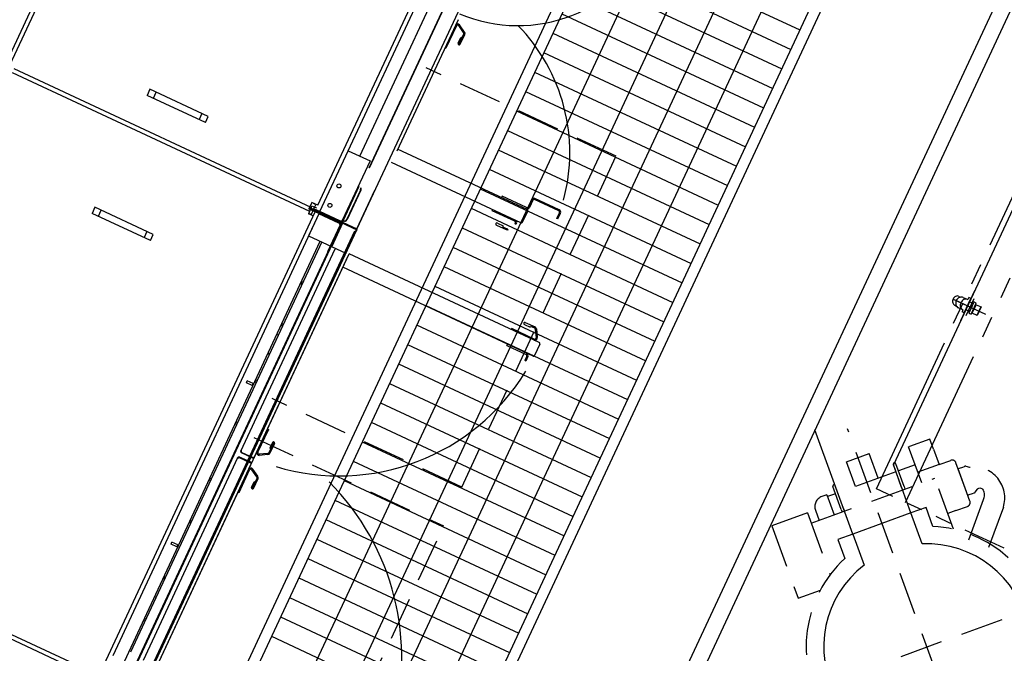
# Model space of a CAD drawing. Header units: inches. Extents: x -119 to 3951, y 0 to 4293.
# Tile 30 of 68: x 220 to 312, y 3262 to 3321. Entities that reach past the tile are written whole.
import ezdxf

# ---------------------------------------------------------------- set-up
doc = ezdxf.new("R2010")
doc.units = ezdxf.units.IN
doc.header["$LTSCALE"] = 48
doc.header["$MEASUREMENT"] = 0
for name, pattern in [('A1-DASH', [0.2383, 0.0833, -0.031, 0.031, -0.031, 0.031, -0.031]), ('A2-DASH', [0.5225, 0.3125, -0.042, 0.042, -0.042, 0.042, -0.042]), ('CENTER', [2, 1.25, -0.25, 0.25, -0.25]), ('L-DASH', [0.1249, 0.0833, -0.0416]), ('S-DASH', [0.082, 0.041, -0.041])]:
    doc.linetypes.add(name, pattern=pattern)
for name, color, linetype in [('200', 2, 'CONTINUOUS'), ('205', 1, 'CENTER'), ('FS-DSH01', 1, 'S-DASH'), ('FS-DSH03', 1, 'L-DASH'), ('FS-DSHA1', 4, 'A1-DASH'), ('FS-DSHA2', 4, 'A2-DASH'), ('FS-EQCTR', 4, 'CONTINUOUS'), ('FS-EQPMT', 2, 'CONTINUOUS'), ('FS-ITMNO', 3, 'CONTINUOUS')]:
    doc.layers.add(name, color=color, linetype=linetype)

# ---------------------------------------------------------------- blocks, each defined once
blk = doc.blocks.new('QHOBART FT')
at = {"layer": 'FS-EQPMT'}
for p, q in [((233.2538, 16.56348), (269.70439, 16.56348)), ((185.00911, 15.67349), (185.00911, -14.88214)), ((185.39131, -15.32498), (185.39131, 16.13535)), ((232.89232, 15.68298), (232.89232, -14.87265)), ((232.89232, 15.68298), (232.89232, -14.87268)), ((233.27452, -14.87363), (233.27452, 15.68198)), ((233.27452, -14.87366), (233.27452, 15.68195)), ((233.41533, 16.18121), (269.18138, 16.18121)), ((224.76363, 3.40085), (224.13954, 3.40085)), ((224.13954, -2.59045), (224.13954, 3.40085)), ((224.13954, 2.75577), (224.76363, 2.75577)), ((224.76363, -2.59045), (224.76363, 3.40085)), ((236.89427, 3.39978), (236.27019, 3.39978)), ((236.27019, -2.59149), (236.27019, 3.39978)), ((236.27019, 2.75476), (236.89427, 2.75476)), ((236.89427, -2.59149), (236.89427, 3.39978)), ((224.76363, -1.9454), (224.13954, -1.9454)), ((224.13954, -2.59045), (224.76363, -2.59045)), ((236.89427, -1.94641), (236.27019, -1.94641)), ((236.27019, -2.59149), (236.89427, -2.59149)), ((185.94774, -15.38141), (233.04286, -15.38141)), ((233.27452, -14.87265), (232.62724, -14.87265)), ((232.62724, -15.37192), (232.62724, -14.87265)), ((232.62724, -14.89334), (232.66444, -14.89334)), ((232.62724, -14.95227), (232.66444, -14.95227)), ((232.66444, -15.14301), (232.66444, -14.89334)), ((233.10481, -15.14301), (232.66444, -15.14301)), ((233.04286, -15.38141), (233.04286, -14.75732)), ((233.05235, -15.7681), (233.05235, -15.14749)), ((233.71962, -14.72461), (233.06407, -14.72461)), ((233.06407, -15.34869), (233.06407, -14.72461)), ((233.07359, -15.73541), (233.07359, -15.11481)), ((233.10481, -15.76358), (233.10481, -15.14301)), ((233.11128, -15.73715), (233.11128, -14.75732)), ((233.13249, -15.70447), (233.13249, -14.72461)), ((233.15868, -14.75732), (233.15868, -15.7666)), ((233.16371, -17.81161), (233.16371, -14.87265)), ((233.17992, -14.72461), (233.17992, -15.73389)), ((233.1949, -15.73462), (233.1949, -14.87265)), ((233.23882, -15.14349), (233.67918, -15.14349)), ((233.23882, -15.76337), (233.23882, -15.14349)), ((233.2538, -15.14423), (233.41533, -15.14423)), ((233.2538, -15.7641), (233.2538, -15.14423)), ((233.27452, -14.87363), (233.41533, -14.87363)), ((233.41533, -15.37289), (233.41533, -14.87363)), ((233.71962, -14.89386), (233.67918, -14.89386)), ((233.67918, -15.14349), (233.67918, -14.89386)), ((233.71962, -14.95282), (233.67918, -14.95282)), ((233.71962, -15.34869), (233.71962, -14.72461)), ((233.71962, -15.34869), (269.48567, -15.34869)), ((233.11128, -15.7681), (187.58363, -15.7681)), ((199.31425, -16.88898), (199.31425, -16.29608)), ((199.31425, -16.29608), (199.51497, -16.29608)), ((199.51497, -16.88898), (199.51497, -16.29608)), ((215.90816, -16.88898), (215.90816, -16.29608)), ((215.90816, -16.29608), (216.10887, -16.29608)), ((216.10887, -16.88898), (216.10887, -16.29608)), ((230.77092, -15.7681), (230.77092, -19.60303)), ((233.08983, -15.76361), (230.82338, -15.76361)), ((233.0374, -17.81613), (233.0374, -15.7681)), ((233.11128, -15.73715), (233.05235, -15.73715)), ((233.05861, -17.78345), (233.05861, -15.73541)), ((233.13249, -15.70447), (233.07359, -15.70447)), ((233.11128, -17.81613), (233.11128, -15.73715)), ((233.13124, -16.44662), (233.11128, -16.44662)), ((233.13124, -16.44662), (233.13124, -16.83704)), ((233.13249, -17.78345), (233.13249, -15.70447)), ((233.15248, -16.41394), (233.13249, -16.41394)), ((233.13872, -16.47507), (233.15868, -16.47507)), ((233.13872, -16.86551), (233.13872, -16.47507)), ((233.15248, -16.41394), (233.15248, -16.80432)), ((233.15868, -17.84457), (233.15868, -15.7666)), ((233.15868, -15.7666), (233.21761, -15.7666)), ((233.23259, -15.79605), (233.15868, -15.79605)), ((233.15993, -16.44238), (233.17992, -16.44238)), ((233.15993, -16.83282), (233.15993, -16.44238)), ((233.17992, -17.81189), (233.17992, -15.73389)), ((233.17992, -15.73389), (233.23882, -15.73389)), ((233.2538, -15.76337), (233.17992, -15.76337)), ((233.2538, -15.76385), (239.51445, -15.76385)), ((233.2538, -17.81189), (233.2538, -15.76385)), ((239.51445, -15.76385), (239.51445, -18.01062)), ((239.51445, -15.7641), (268.72203, -15.7641)), ((187.58363, -16.96436), (230.77092, -16.96436)), ((230.77092, -17.1254), (188.61336, -17.1254)), ((191.69441, -16.98434), (191.69441, -16.96436)), ((192.02196, -16.98434), (191.69441, -16.98434)), ((192.02196, -16.98434), (192.02196, -16.96436)), ((194.23112, -16.96436), (194.23112, -17.1254)), ((196.00117, -16.98434), (196.00117, -16.96436)), ((196.32869, -16.98434), (196.00117, -16.98434)), ((196.32869, -16.98434), (196.32869, -16.96436)), ((199.31425, -16.88898), (199.51497, -16.88898)), ((201.80473, -16.98434), (201.80473, -16.96436)), ((202.13228, -16.98434), (201.80473, -16.98434)), ((202.13228, -16.98434), (202.13228, -16.96436)), ((206.1115, -16.98434), (206.1115, -16.96436)), ((206.43901, -16.98434), (206.1115, -16.98434)), ((206.43901, -16.98434), (206.43901, -16.96436)), ((211.91505, -16.98434), (211.91505, -16.96436)), ((212.24257, -16.98434), (211.91505, -16.98434)), ((212.24257, -16.98434), (212.24257, -16.96436)), ((215.90816, -16.88898), (216.10887, -16.88898)), ((216.22182, -16.98434), (216.22182, -16.96436)), ((216.54933, -16.98434), (216.22182, -16.98434)), ((216.54933, -16.98434), (216.54933, -16.96436)), ((221.192, -16.96436), (221.192, -17.1254)), ((222.02538, -16.98434), (222.02538, -16.96436)), ((222.35289, -16.98434), (222.02538, -16.98434)), ((222.35289, -16.98434), (222.35289, -16.96436)), ((226.33214, -16.98434), (226.33214, -16.96436)), ((226.65965, -16.98434), (226.33214, -16.98434)), ((226.65965, -16.98434), (226.65965, -16.96436)), ((233.13124, -16.83704), (233.11128, -16.83704)), ((233.15248, -16.80432), (233.13249, -16.80432)), ((233.13872, -16.86551), (233.15868, -16.86551)), ((233.15993, -16.83282), (233.17992, -16.83282)), ((239.51445, -16.96014), (268.72203, -16.96014)), ((231.32677, -18.01483), (185.442, -18.01483)), ((185.49992, -18.10272), (233.02394, -18.10272)), ((233.13399, -18.04205), (230.04466, -18.04205)), ((230.1993, -18.01038), (232.96501, -18.01038)), ((230.77092, -18.01483), (232.91258, -18.01483)), ((230.77092, -18.07626), (233.11272, -18.07626)), ((233.17366, -18.13516), (230.77092, -18.13516)), ((232.91256, -18.01486), (232.93106, -18.01276)), ((232.93105, -18.01275), (232.94832, -18.00666)), ((232.93374, -17.98215), (232.95226, -17.98005)), ((232.94834, -18.00664), (232.96435, -17.99689)), ((232.95237, -17.97998), (232.96964, -17.97389)), ((232.96435, -17.99691), (232.97934, -17.98384)), ((232.96953, -17.97395), (232.98559, -17.96418)), ((232.97932, -17.98386), (232.99303, -17.96796)), ((232.9856, -17.96417), (233.00055, -17.95114)), ((232.99303, -17.96792), (233.00493, -17.94975)), ((233.00054, -17.95114), (233.01426, -17.93525)), ((233.00494, -17.94978), (233.01488, -17.92991)), ((233.01425, -17.9352), (233.02615, -17.91702)), ((233.01486, -17.92994), (233.02299, -17.90881)), ((233.023, -17.90883), (233.02932, -17.88654)), ((233.02416, -17.98237), (233.03653, -17.99505)), ((233.02619, -17.917), (233.03613, -17.89713)), ((233.02744, -17.98562), (233.03502, -17.99313)), ((233.0293, -17.88655), (233.03381, -17.86336)), ((233.03381, -17.86338), (233.0365, -17.83979)), ((233.03505, -17.99307), (233.04535, -18.00348)), ((233.03606, -17.89723), (233.04419, -17.87609)), ((233.0365, -17.83977), (233.03739, -17.81613)), ((233.03653, -17.99507), (233.05882, -18.01732)), ((233.0442, -17.87611), (233.05052, -17.85382)), ((233.04532, -18.00351), (233.0588, -18.01731)), ((233.04537, -17.94967), (233.05774, -17.96234)), ((233.04869, -17.95289), (233.05627, -17.96039)), ((233.05052, -17.85383), (233.05502, -17.83065)), ((233.05502, -17.83066), (233.05771, -17.80707)), ((233.05631, -17.96032), (233.06661, -17.97073)), ((233.05773, -17.80703), (233.05862, -17.78336)), ((233.05776, -17.96235), (233.08005, -17.98461)), ((233.05883, -18.01731), (233.07143, -18.0301)), ((233.06657, -17.97077), (233.08005, -17.98457)), ((233.07142, -18.03011), (233.086, -18.04513)), ((233.0801, -17.98455), (233.0927, -17.99734)), ((233.08601, -18.04514), (233.09578, -18.05521)), ((233.09265, -17.99739), (233.10723, -18.01241)), ((233.09495, -18.05433), (233.11155, -18.07197)), ((233.09917, -18.05874), (233.1125, -18.07317)), ((233.10724, -18.01242), (233.11701, -18.02249)), ((233.11152, -18.07198), (233.11392, -18.07477)), ((233.11272, -18.13516), (233.11272, -18.07626)), ((233.1139, -18.07477), (233.11472, -18.0762)), ((233.11476, -18.07626), (233.11476, -17.84457)), ((233.11476, -18.07626), (233.17366, -18.07626)), ((233.11615, -18.02164), (233.13275, -18.03928)), ((233.12038, -18.02604), (233.13372, -18.04046)), ((233.13273, -18.03927), (233.13513, -18.04206)), ((233.13396, -18.10248), (233.13396, -18.04358)), ((233.13516, -18.04203), (233.13598, -18.04346)), ((233.13597, -18.04358), (233.13597, -17.81189)), ((233.13597, -18.04358), (233.19487, -18.04358)), ((233.17366, -17.91962), (233.17366, -19.60303)), ((233.17366, -18.07626), (233.17366, -18.07526)), ((233.17366, -18.09085), (233.23259, -18.09085)), ((233.19487, -17.8869), (233.19487, -18.04254)), ((233.42955, -18.04254), (233.19487, -18.04254)), ((233.19487, -18.04358), (233.19487, -18.04254)), ((233.19487, -18.04797), (233.19487, -19.57031)), ((233.19487, -18.05817), (233.2538, -18.05817)), ((233.25467, -17.83554), (233.25379, -17.81187)), ((233.2538, -17.96619), (233.2538, -18.10144)), ((233.25738, -17.85912), (233.25469, -17.83553)), ((233.25496, -18.0407), (233.25484, -18.04084)), ((233.25528, -18.04031), (233.2549, -18.04079)), ((233.25569, -18.03978), (233.25503, -18.04059)), ((233.25599, -18.03942), (233.25521, -18.04036)), ((233.25644, -18.03887), (233.25561, -18.03985)), ((233.25698, -18.03824), (233.25599, -18.0394)), ((233.25755, -18.03761), (233.25655, -18.03877)), ((233.25815, -18.03693), (233.25698, -18.03826)), ((233.42955, -18.10144), (233.25728, -18.10144)), ((233.25728, -18.10144), (233.25728, -19.55737)), ((233.26186, -17.88229), (233.25736, -17.85914)), ((233.25869, -18.03632), (233.25752, -18.03764)), ((233.26001, -18.03486), (233.25814, -18.03696)), ((233.26146, -18.03325), (233.25949, -18.03542)), ((233.26455, -18.02989), (233.261, -18.03376)), ((233.26821, -17.90456), (233.26189, -17.88228)), ((233.26655, -18.02774), (233.26311, -18.03145)), ((233.26901, -18.02514), (233.26497, -18.02946)), ((233.27628, -17.92569), (233.26816, -17.90459)), ((233.27382, -18.02007), (233.26879, -18.0254)), ((233.28225, -18.01123), (233.27369, -18.02018)), ((233.28623, -17.94552), (233.27631, -17.92569)), ((233.2992, -17.99379), (233.27971, -18.01391)), ((233.29816, -17.96371), (233.28625, -17.94552)), ((233.31186, -17.97958), (233.29815, -17.96369)), ((233.32687, -17.9926), (233.3119, -17.97955)), ((233.34288, -18.00239), (233.32685, -17.99262)), ((233.3601, -18.00848), (233.34283, -18.00239)), ((233.37857, -18.01062), (233.36007, -18.00853)), ((239.51445, -18.01062), (233.37862, -18.01062)), ((233.42955, -18.01062), (233.42955, -18.15747)), ((236.92445, -18.06952), (233.42955, -18.06952)), ((233.42955, -18.15747), (233.42955, -18.1991)), ((233.42957, -18.15739), (233.43012, -18.169)), ((233.42959, -18.19906), (233.43015, -18.21068)), ((233.43005, -18.21072), (233.43165, -18.22221)), ((233.43007, -18.16906), (233.43167, -18.18055)), ((233.43169, -18.18055), (233.43433, -18.19187)), ((233.4317, -18.2222), (233.43434, -18.23352)), ((233.43425, -18.19192), (233.43796, -18.20315)), ((233.43425, -18.23357), (233.43796, -18.2448)), ((233.43802, -18.2448), (233.44277, -18.25588)), ((233.43807, -18.20312), (233.44282, -18.2142)), ((233.44279, -18.21419), (233.44854, -18.22499)), ((233.44282, -18.25584), (233.44855, -18.26663)), ((233.44854, -18.26666), (233.45527, -18.27716)), ((233.44856, -18.22498), (233.4553, -18.23549)), ((233.45525, -18.27715), (233.46297, -18.28737)), ((233.45527, -18.23548), (233.46299, -18.2457)), ((233.46304, -18.28732), (233.47165, -18.29712)), ((233.46306, -18.24564), (233.47167, -18.25544)), ((233.47163, -18.25548), (233.48113, -18.26486)), ((233.47163, -18.29714), (233.48113, -18.30651)), ((233.48106, -18.26496), (233.49145, -18.27391)), ((233.48106, -18.30661), (233.49146, -18.31556)), ((233.4915, -18.31552), (233.50264, -18.32393)), ((233.49152, -18.27383), (233.50266, -18.28225)), ((233.5026, -18.2823), (233.51451, -18.29019)), ((233.50261, -18.32396), (233.51452, -18.33184)), ((233.5146, -18.29009), (233.52727, -18.29745)), ((233.51462, -18.33174), (233.52728, -18.33908)), ((233.52721, -18.2975), (233.54047, -18.30422)), ((233.52724, -18.33912), (233.54049, -18.34584)), ((233.54051, -18.30419), (233.55437, -18.31028)), ((233.55438, -18.3102), (233.56883, -18.31565)), ((233.5688, -18.31574), (233.58365, -18.3205)), ((233.58362, -18.32051), (233.59887, -18.32456)), ((233.59891, -18.32458), (233.6146, -18.32795)), ((233.6146, -18.32791), (233.6305, -18.33054)), ((233.63052, -18.33057), (233.64653, -18.33243)), ((233.64645, -18.33244), (233.66271, -18.33358)), ((233.66276, -18.33351), (233.67921, -18.3339)), ((236.67482, -18.33398), (233.67918, -18.33398)), ((236.67487, -18.33393), (236.69131, -18.33354)), ((236.69123, -18.3336), (236.70746, -18.33247)), ((236.70755, -18.33242), (236.72355, -18.33055)), ((236.72356, -18.33056), (236.73946, -18.32793)), ((236.73945, -18.32792), (236.75508, -18.32457)), ((236.75509, -18.32458), (236.77037, -18.32052)), ((236.77038, -18.32051), (236.78521, -18.31575)), ((236.78518, -18.31576), (236.79963, -18.31031)), ((236.79964, -18.3103), (236.8135, -18.30421)), ((236.81352, -18.34583), (236.82681, -18.3391)), ((236.81354, -18.30417), (236.82677, -18.29746)), ((236.82683, -18.29745), (236.8395, -18.29009)), ((236.82686, -18.33908), (236.83953, -18.33173)), ((236.83936, -18.33185), (236.85127, -18.32396)), ((236.83937, -18.29017), (236.85128, -18.28229)), ((236.85133, -18.28226), (236.86248, -18.27384)), ((236.85135, -18.3239), (236.8625, -18.31547)), ((236.86247, -18.27383), (236.87288, -18.26486)), ((236.8625, -18.31547), (236.87286, -18.30654)), ((269.37761, -18.17834), (238.85942, -18.17834)), ((269.37761, -18.21332), (238.85942, -18.21332)), ((188.44466, -18.52985), (209.25743, -18.52985)), ((209.20113, -18.52994), (209.21059, -18.52983)), ((209.25743, -18.52985), (209.21059, -18.52985)), ((209.25743, -18.52982), (209.26444, -18.53149)), ((209.26443, -18.53151), (209.27142, -18.53648)), ((209.27144, -18.53646), (209.27843, -18.54455)), ((209.27342, -18.4949), (209.27342, -18.52985)), ((209.2737, -18.4949), (209.2737, -18.52985)), ((209.27843, -18.54455), (209.28542, -18.55553)), ((209.28542, -18.55553), (209.29241, -18.56908)), ((209.29241, -18.56909), (209.2994, -18.58475)), ((209.29937, -18.58475), (209.30636, -18.60212)), ((209.30637, -18.60211), (209.31336, -18.62061)), ((209.31334, -18.62061), (209.32034, -18.63968)), ((209.31932, -18.63968), (209.31932, -19.793)), ((209.32036, -18.63968), (209.32036, -19.793)), ((209.36729, -18.63968), (209.32036, -18.63968)), ((209.36626, -19.793), (209.36626, -18.63968)), ((209.36729, -19.793), (209.36729, -18.63968)), ((209.80214, -19.793), (209.80214, -18.63968)), ((209.80315, -19.793), (209.80315, -18.63968)), ((209.80315, -18.63968), (209.85008, -18.63968)), ((209.84904, -18.63968), (209.84904, -19.793)), ((209.85707, -18.6206), (209.85007, -18.63968)), ((209.85008, -18.63968), (209.85008, -19.793)), ((209.86406, -18.60213), (209.85707, -18.62063)), ((209.87104, -18.58479), (209.86406, -18.60211)), ((209.87805, -18.56906), (209.87104, -18.58478)), ((209.88502, -18.55552), (209.87803, -18.56908)), ((209.89201, -18.54456), (209.88503, -18.55553)), ((209.899, -18.53645), (209.89201, -18.54453)), ((209.89702, -18.4949), (209.89702, -18.52985)), ((209.90599, -18.53151), (209.89902, -18.53646)), ((209.91297, -18.52983), (209.906, -18.5315)), ((209.91298, -18.52985), (209.95985, -18.52985)), ((209.91298, -18.53082), (230.70671, -18.53082)), ((209.95986, -18.52984), (209.96932, -18.52995)), ((209.96929, -18.52997), (209.99977, -18.53081)), ((233.54051, -18.34585), (233.55436, -18.35194)), ((233.55438, -18.35189), (233.56883, -18.35735)), ((233.5688, -18.3574), (233.58365, -18.36216)), ((233.5836, -18.36216), (233.59888, -18.36622)), ((233.59893, -18.36622), (233.6146, -18.36958)), ((233.61462, -18.36958), (233.63048, -18.3722)), ((233.63052, -18.37223), (233.64655, -18.3741)), ((233.64646, -18.37411), (233.66271, -18.37524)), ((233.66278, -18.37518), (233.67922, -18.37557)), ((236.67482, -18.37561), (233.67918, -18.37561)), ((236.67488, -18.3756), (236.6913, -18.37521)), ((236.69123, -18.37527), (236.70745, -18.37414)), ((236.70752, -18.37408), (236.72356, -18.37221)), ((236.72357, -18.37219), (236.73944, -18.36957)), ((236.73946, -18.36959), (236.75509, -18.36623)), ((236.75511, -18.36622), (236.77033, -18.36218)), ((236.77035, -18.36218), (236.78523, -18.35741)), ((236.7852, -18.35742), (236.79965, -18.35196)), ((236.79967, -18.35195), (236.81353, -18.34586)), ((137.31288, -19.60303), (233.17366, -19.60303)), ((137.33409, -19.56885), (233.1949, -19.56885)), ((140.40773, -19.90283), (230.83162, -19.90283)), ((185.49992, -19.47571), (233.02394, -19.47571)), ((188.44466, -19.90283), (209.25743, -19.90283)), ((206.37074, -19.90283), (206.37074, -20.00668)), ((206.37074, -20.00668), (208.67986, -20.00668)), ((208.7125, -20.01104), (208.73965, -19.9108)), ((209.25743, -19.90284), (209.26664, -19.90171)), ((209.26664, -19.90171), (209.2752, -19.89846)), ((209.27521, -19.89846), (209.28322, -19.89321)), ((209.28317, -19.89324), (209.29065, -19.88622)), ((209.29069, -19.88617), (209.29752, -19.87764)), ((209.29751, -19.87766), (209.30351, -19.86781)), ((209.30353, -19.86778), (209.30859, -19.85693)), ((209.30857, -19.85699), (209.31276, -19.8454)), ((209.31275, -19.84534), (209.31602, -19.83295)), ((209.31603, -19.83297), (209.31839, -19.81997)), ((209.3184, -19.81994), (209.31982, -19.80656)), ((209.31982, -19.80656), (209.32035, -19.79302)), ((209.80315, -19.5878), (209.36729, -19.5878)), ((209.85064, -19.80654), (209.85008, -19.79301)), ((209.85207, -19.81994), (209.85064, -19.80655)), ((209.8544, -19.83298), (209.85203, -19.81995)), ((209.85769, -19.84535), (209.85443, -19.83296)), ((209.86186, -19.85696), (209.85768, -19.84536)), ((209.86693, -19.8678), (209.86187, -19.85695)), ((209.87291, -19.87766), (209.86692, -19.86782)), ((209.87979, -19.88621), (209.87292, -19.87765)), ((209.88723, -19.89322), (209.87976, -19.8862)), ((209.89523, -19.89844), (209.88725, -19.89322)), ((209.90381, -19.90171), (209.89523, -19.89844)), ((209.91297, -19.90286), (209.90379, -19.90173)), ((209.91298, -19.90283), (230.70671, -19.90283)), ((210.45813, -20.01103), (210.43097, -19.9108)), ((210.49074, -20.00668), (212.79988, -20.00668)), ((212.79988, -19.90283), (212.79988, -20.00668)), ((232.20427, -19.56885), (214.06227, -19.56885)), ((229.4586, -39.45145), (229.4586, -19.90283)), ((230.83162, -39.45145), (230.83162, -19.90283)), ((233.25728, -19.55737), (237.23637, -19.55737)), ((293.04549, -19.55737), (233.25731, -19.55737)), ((240.22121, -33.17761), (240.22121, -19.87018)), ((240.22121, -33.1778), (240.22121, -19.87018)), ((240.22121, -33.1778), (240.22121, -19.87018)), ((254.89888, -19.87018), (241.38997, -19.87018)), ((254.89888, -19.87018), (241.38997, -19.87018)), ((241.59422, -33.17761), (241.59422, -19.87018)), ((241.59422, -33.1778), (241.59422, -19.87018)), ((252.0121, -19.87018), (252.0121, -19.974)), ((254.32121, -19.974), (252.0121, -19.974)), ((254.02698, -20.85814), (254.4294, -20.16116)), ((254.35388, -19.97829), (254.38103, -19.87805)), ((254.42935, -20.16119), (254.51928, -20.21312)), ((207.27895, -20.84949), (207.86208, -20.84949)), ((207.27895, -21.05716), (207.27895, -20.84949)), ((207.27895, -20.95331), (208.27748, -20.95331)), ((207.27895, -21.05716), (208.27748, -21.05716)), ((207.86208, -20.95331), (207.86208, -20.84949)), ((208.27748, -20.95331), (208.27748, -21.05716)), ((208.38557, -20.89089), (208.47551, -20.94281)), ((208.38559, -20.89088), (208.788, -20.1939)), ((208.47553, -20.94281), (208.87794, -20.24583)), ((208.78799, -20.19391), (208.87793, -20.24583)), ((210.38262, -20.19394), (210.29271, -20.24585)), ((210.69512, -20.94284), (210.29272, -20.24586)), ((210.78506, -20.8909), (210.38264, -20.1939)), ((210.78507, -20.89089), (210.6951, -20.94282)), ((211.89171, -20.95331), (210.89317, -20.95331)), ((210.89317, -20.95331), (210.89317, -21.05716)), ((211.89171, -21.05716), (210.89317, -21.05716)), ((211.30855, -20.84949), (211.30855, -20.95331)), ((211.89171, -20.84949), (211.30855, -20.84949)), ((211.89171, -21.05716), (211.89171, -20.84949)), ((252.92027, -21.02448), (252.92027, -20.81677)), ((252.92027, -20.81677), (253.50343, -20.81677)), ((252.92027, -20.92065), (253.91884, -20.92065)), ((252.92027, -21.02448), (253.91884, -21.02448)), ((253.50343, -20.92065), (253.50343, -20.81677)), ((253.91884, -20.92065), (253.91884, -21.02448)), ((254.0269, -20.85822), (254.11684, -20.91015)), ((254.11692, -20.91007), (254.51933, -20.21309)), ((230.93547, -38.87378), (230.93547, -36.56467)), ((229.31981, -36.81454), (229.31981, -38.80066)), ((231.77824, -37.47284), (231.77824, -38.056)), ((231.98592, -37.47284), (231.98592, -38.47141)), ((231.8821, -38.056), (231.8821, -38.47141)), ((229.19499, -38.92548), (228.73665, -38.92548)), ((229.19499, -39.02933), (228.73665, -39.02933)), ((231.81967, -38.57949), (231.12269, -38.9819)), ((231.87159, -38.66942), (231.17461, -39.07183)), ((230.72176, -39.56131), (229.56844, -39.56131))]:
    blk.add_line(p, q, dxfattribs=at)
at = {"layer": 'FS-EQPMT', "ltscale": 0.027694}
for p, q in [((240.11736, -30.29077), (240.22121, -30.29077)), ((239.27458, -31.7821), (239.17073, -31.7821))]:
    blk.add_line(p, q, dxfattribs=at)
at = {"layer": 'FS-EQPMT', "ltscale": 0.615771}
blk.add_line((240.11736, -32.59991), (240.11736, -30.29077), dxfattribs=at)
at = {"layer": 'FS-EQPMT', "ltscale": 0.037012}
blk.add_line((241.73302, -30.54144), (241.59422, -30.54144), dxfattribs=at)
at = {"layer": 'FS-EQPMT', "ltscale": 0.671289}
blk.add_line((241.73302, -33.05878), (241.73302, -30.54144), dxfattribs=at)
at = {"layer": 'FS-EQPMT', "ltscale": 0.266276}
blk.add_line((239.06688, -31.19897), (239.06688, -32.19751), dxfattribs=at)
at = {"layer": 'FS-EQPMT', "ltscale": 0.129997}
blk.add_line((239.17073, -31.7821), (239.17073, -32.26959), dxfattribs=at)
at = {"layer": 'FS-EQPMT', "ltscale": 0.155501}
blk.add_line((239.27458, -31.19897), (239.27458, -31.7821), dxfattribs=at)
at = {"layer": 'FS-EQPMT', "ltscale": 0.307552}
blk.add_line((240.33104, -33.28741), (241.48436, -33.28741), dxfattribs=at)
at = {"layer": 'FS-EQPMT', "ltscale": 0.197046}
for p, q in [((242.59676, -33.18359), (241.85783, -33.18359)), ((242.59676, -33.28741), (241.85783, -33.28741))]:
    blk.add_line(p, q, dxfattribs=at)
at = {"layer": 'FS-EQPMT', "ltscale": 0.665706}
for p, q in [((242.72157, -35.90863), (242.72157, -33.41223)), ((242.82542, -35.90863), (242.82542, -33.41223))]:
    blk.add_line(p, q, dxfattribs=at)
at = {"layer": 'FS-EQPMT', "ltscale": 0.461561}
for p, q in [((230.93547, -36.56467), (230.83162, -36.56467)), ((229.31981, -36.81454), (229.42366, -36.81454)), ((231.77824, -38.056), (231.8821, -38.056)), ((228.73665, -39.02933), (228.73665, -38.92548))]:
    blk.add_line(p, q, dxfattribs=at)
at = {"layer": 'FS-EQPMT', "ltscale": 0.027686}
blk.add_line((242.0136, -36.13727), (242.0136, -36.03345), dxfattribs=at)
at = {"layer": 'FS-EQPMT', "ltscale": 0.155509}
for p, q in [((242.0136, -36.03345), (242.59676, -36.03345)), ((242.0136, -36.13727), (242.59676, -36.13727))]:
    blk.add_line(p, q, dxfattribs=at)
at = {"layer": 'FS-EQPMT'}
for centre in [(234.17845, -16.362), (236.17555, -16.362)]:
    blk.add_circle(centre, 0.18723, dxfattribs=at)
for centre, radius, start, end in [((197.28569, -15.39813), 1.9971, 232.4999982, 239.8753594), ((218.13744, -15.39813), 1.9971, 300.1246356, 308.3223209), ((232.91258, -17.81613), 0.19871, 269.9999975, 0), ((232.93379, -17.78345), 0.19871, 269.9999975, 0), ((233.37862, -17.81189), 0.19871, 179.9999913, 270.0000007), ((209.25758, -18.63968), 0.10984, 0, 90.1235401), ((209.91313, -18.63968), 0.10984, 90.0711184, 180.000005), ((208.67986, -20.1315), 0.12482, 330.0002485, 90.0000025), ((208.67992, -20.1315), 0.22867, 329.9943199, 90.0116343), ((209.25758, -19.793), 0.10984, 269.9287245, 0), ((209.91313, -19.793), 0.10984, 179.999995, 269.9287381), ((210.4908, -20.1315), 0.22867, 90.0116343, 209.99433), ((210.49074, -20.1315), 0.12482, 90.0000025, 210.0002586), ((254.32121, -20.09882), 0.22867, 329.9999992, 90.0000025), ((254.32121, -20.09882), 0.12482, 329.9999992, 90.0000025), ((269.54988, -19.18713), 14.1122, 182.3374087, 356.5798289), ((207.27898, -20.95331), 0.10385, 90.0208278, 269.9789091), ((208.27751, -20.82849), 0.12482, 269.9808047, 329.9902559), ((208.27751, -20.82849), 0.22867, 269.98952, 329.9946819), ((210.8932, -20.82849), 0.22867, 209.9946751, 269.98952), ((210.8932, -20.82849), 0.12482, 209.9902628, 269.9808047), ((211.89174, -20.95331), 0.10385, 269.9789127, 90.0208278), ((252.92027, -20.92065), 0.10385, 90.0000025, 270.0000007), ((253.91884, -20.79578), 0.12482, 269.9999975, 329.9999992), ((253.91884, -20.79578), 0.22867, 269.9999975, 329.9999992), ((230.14861, -19.21585), 20.34546, 188.1437388, 263.5927883), ((240.90398, -19.18359), 16.95338, 279.8806858, 339.3792286), ((189.02083, -19.21585), 23.19532, 278.2665413, 339.888134)]:
    blk.add_arc(centre, radius, start, end, dxfattribs=at)
at = {"layer": 'FS-EQPMT', "ltscale": 0.029}
blk.add_arc((239.17073, -31.19897), 0.10385, 0, 180.000005, dxfattribs=at)
at = {"layer": 'FS-EQPMT', "ltscale": 0.021285}
blk.add_arc((239.29555, -32.19751), 0.22867, 180.0000223, 240.0000103, dxfattribs=at)
at = {"layer": 'FS-EQPMT', "ltscale": 0.011619}
blk.add_arc((239.29555, -32.19751), 0.12482, 180.000036, 240.0000103, dxfattribs=at)
at = {"layer": 'FS-EQPMT', "ltscale": 0.037195}
blk.add_arc((239.99254, -32.59991), 0.22867, 239.9999967, 344.8468309, dxfattribs=at)
at = {"layer": 'FS-EQPMT', "ltscale": 0.023237}
blk.add_arc((239.99254, -32.59991), 0.12482, 239.9999967, 0.0000367, dxfattribs=at)
at = {"layer": 'FS-EQPMT', "ltscale": 0.015337}
for centre, start, end in [((240.33104, -33.17761), 179.9999913, 270.0000007), ((241.48436, -33.17761), 269.9999975, 0)]:
    blk.add_arc(centre, 0.10984, start, end, dxfattribs=at)
at = {"layer": 'FS-EQPMT', "ltscale": 0.031928}
for centre, start, end in [((241.85783, -33.05878), 180.0000223, 270.0000043), ((242.59676, -33.41223), 0, 90.0000025), ((242.59676, -35.90863), 269.9999975, 0.0000188)]:
    blk.add_arc(centre, 0.22867, start, end, dxfattribs=at)
at = {"layer": 'FS-EQPMT', "ltscale": 0.017428}
for centre, start, end in [((241.85783, -33.05878), 180.000036, 270.0000043), ((242.59676, -33.41223), 0, 90.0000025), ((242.59676, -35.90863), 269.9999975, 0.0000367)]:
    blk.add_arc(centre, 0.12482, start, end, dxfattribs=at)
at = {"layer": 'FS-EQPMT', "ltscale": 0.483336}
blk.add_arc((231.8821, -37.47284), 0.10385, 0, 180.000005, dxfattribs=at)
at = {"layer": 'FS-EQPMT', "ltscale": 0.193644}
blk.add_arc((231.75725, -38.47141), 0.12482, 299.9999983, 0.0000367, dxfattribs=at)
at = {"layer": 'FS-EQPMT', "ltscale": 0.354756}
blk.add_arc((231.75725, -38.47141), 0.22867, 299.9999983, 0.0000188, dxfattribs=at)
at = {"layer": 'FS-EQPMT', "ltscale": 0.532135}
blk.add_arc((229.19499, -38.80066), 0.22867, 269.9999975, 0.0000188, dxfattribs=at)
at = {"layer": 'FS-EQPMT', "ltscale": 0.290467}
blk.add_arc((229.19499, -38.80066), 0.12482, 269.9999975, 0.0000367, dxfattribs=at)
at = {"layer": 'FS-EQPMT', "ltscale": 0.619918}
blk.add_arc((231.06029, -38.87378), 0.22867, 195.1531658, 299.9999983, dxfattribs=at)
at = {"layer": 'FS-EQPMT', "ltscale": 0.387288}
blk.add_arc((231.06029, -38.87378), 0.12482, 180.000036, 300.0000052, dxfattribs=at)
at = {"layer": 'FS-EQPMT', "ltscale": 0.25561}
for centre, start, end in [((229.56844, -39.45145), 179.999995, 270.0000043), ((230.72176, -39.45145), 269.9999975, 0)]:
    blk.add_arc(centre, 0.10984, start, end, dxfattribs=at)
at = {"layer": 'FS-EQPMT'}
for p in [(209.20113, -18.52994), (209.21059, -18.52985), (209.96928, -18.52997), (209.99977, -18.53082), (210.49074, -20.00668), (212.79988, -20.00668), (230.77092, -19.60303), (233.17366, -19.60303)]:
    blk.add_point(p, dxfattribs=at)
blk = doc.blocks.new('QDW')
at = {"layer": 'FS-DSH01'}
blk.add_blockref('QHOBART FT', (0, 0), dxfattribs=at)
blk = doc.blocks.new('FS2905P')
at = {"layer": '200'}
for p, q in [((-0.433, 0), (0.433, 0)), ((0.405, 0), (-0.405, 0)), ((-0.57, -0.56), (-0.57, -0.8)), ((0.565, -0.555), (-0.565, -0.555)), ((-0.565, -0.805), (0.565, -0.805)), ((-0.433, -0.5), (-0.433, 0)), ((0.433, -0.5), (-0.433, -0.5)), ((-0.412, -0.805), (0.412, -0.805)), ((-0.412, -0.805), (0.412, -0.805)), ((-0.405, -0.5), (-0.405, -0.555)), ((-0.405, -0.805), (-0.405, -1.125)), ((0.405, -0.5), (0.405, -0.555)), ((0.405, -0.805), (0.405, -1.125)), ((0.433, 0), (0.433, -0.5)), ((0.57, -0.8), (0.57, -0.56)), ((0.875, -0.923), (-0.875, -0.923)), ((-0.74, -1.185), (-0.74, -1.412)), ((0.74, -1.185), (-0.74, -1.185)), ((-0.74, -1.412), (-0.536, -1.412)), ((-0.465, -1.185), (-0.67, -1.185)), ((-0.536, -1.876), (-0.536, -1.412)), ((-0.465, -1.185), (0.465, -1.185)), ((0.68, -1.185), (0.465, -1.185)), ((0.536, -1.412), (0.536, -1.876)), ((0.536, -1.412), (0.74, -1.412)), ((0.74, -1.185), (0.74, -1.412)), ((-0.46, -2.281), (-0.46, -2.114)), ((0.46, -2.281), (0.46, -2.114))]:
    blk.add_line(p, q, dxfattribs=at)
at = {"layer": '200', "flags": 128}
for points in [[(-0.536, -1.412), (-0.526, -1.502), (-0.495, -1.589), (-0.446, -1.669), (-0.379, -1.74), (-0.298, -1.798), (-0.205, -1.84), (-0.105, -1.867), (0, -1.876), (0.105, -1.867), (0.205, -1.84), (0.298, -1.798), (0.379, -1.74), (0.446, -1.669), (0.495, -1.589), (0.526, -1.502), (0.536, -1.412)], [(-0.536, -1.876), (-0.526, -1.966), (-0.495, -2.053), (-0.446, -2.134), (-0.379, -2.204), (-0.298, -2.262), (-0.205, -2.305), (-0.105, -2.331), (0, -2.34), (0.105, -2.331), (0.205, -2.305), (0.298, -2.262), (0.379, -2.204), (0.446, -2.134), (0.495, -2.053), (0.526, -1.966), (0.536, -1.876)], [(-0.46, -2.281), (-0.451, -2.358), (-0.425, -2.433), (-0.382, -2.502), (-0.325, -2.562), (-0.255, -2.612), (-0.176, -2.649), (-0.09, -2.671), (0, -2.679), (0.09, -2.671), (0.176, -2.649), (0.255, -2.612), (0.325, -2.562), (0.382, -2.502), (0.425, -2.433), (0.451, -2.358), (0.46, -2.281)]]:
    blk.add_lwpolyline(points, dxfattribs=at)
at = {"layer": '200'}
for centre, radius, start, end in [((-0.565, -0.56), 0.005, 90, 180), ((-0.565, -0.8), 0.005, 180, 270), ((0.565, -0.56), 0.005, 0, 90), ((0.565, -0.8), 0.005, 270, 0), ((-0.465, -1.125), 0.06, 270, 0), ((0.465, -1.125), 0.06, 180, 270)]:
    blk.add_arc(centre, radius, start, end, dxfattribs=at)
at = {"layer": '205'}
for p, q in [((0, -2.489), (0, 0.643)), ((0, -2.717), (0, 0.347)), ((-1.532, -1.185), (1.532, -1.185))]:
    blk.add_line(p, q, dxfattribs=at)
blk = doc.blocks.new('SJA008P')
at = {"layer": 'FS-DSH03'}
for p, q in [((0, -14.532), (0, 14.532)), ((-9.801, 11.149), (-5.74, 7.714)), ((-14.576, 9.172), (-14.38, 9.452)), ((-12.021, 9.172), (-12.217, 9.452)), ((-11.093, 9.622), (-7.222, 6.348)), ((-12.313, 8.416), (-15.205, 8.416)), ((-14.611, 8.883), (-14.611, 9.06)), ((-14.611, 8.566), (-14.611, 8.883)), ((-14.611, 8.416), (-14.611, 8.566)), ((-12.313, 8.416), (-14.611, 8.416)), ((-11.393, 8.416), (-14.611, 8.416)), ((-11.986, 8.883), (-11.986, 9.06)), ((-11.986, 8.566), (-11.986, 8.883)), ((-11.986, 8.416), (-11.986, 8.566)), ((-15.58, 6.887), (-15.58, 8.041)), ((-11.018, 6.887), (-11.018, 8.041)), ((-17.096, 6.887), (-18.096, 6.887)), ((-18.096, 6.887), (-18.096, 4.856)), ((-17.096, 6.887), (-15.58, 6.887)), ((-15.58, 6.887), (-15.58, 4.778)), ((-11.018, 6.887), (-11.018, 6.078)), ((-14.521, -6.178), (-14.521, 6.078)), ((-9.467, 6.078), (-14.521, 6.078)), ((-18.096, 4.778), (-18.096, 4.856)), ((-14.521, 4.778), (-18.096, 4.778)), ((-16.329, 4.778), (-16.329, 3.115)), ((-10.364, 4.375), (-12.25, 4.375)), ((-12.25, 4.375), (-12.25, 2.875)), ((-14.778, 3.115), (-17.039, 3.115)), ((-14.778, 2.876), (-17.039, 2.876)), ((-16.329, 2.876), (-16.329, -2.876)), ((-14.778, 3.115), (-14.521, 3.115)), ((-14.778, 2.876), (-14.521, 2.876)), ((-18.776, -1.127), (-18.776, 1.127)), ((-16.329, 1.127), (-18.776, 1.127)), ((14.681, 0), (-21.644, 0)), ((-16.329, -1.127), (-18.776, -1.127)), ((-14.778, -2.876), (-17.039, -2.876)), ((-14.778, -3.115), (-17.039, -3.115)), ((-16.329, -3.115), (-16.329, -3.902)), ((-14.778, -2.876), (-14.521, -2.876)), ((-14.778, -3.115), (-14.521, -3.115)), ((-12.25, -2.875), (-12.25, -4.375)), ((-16.519, -3.902), (-14.521, -3.902)), ((-16.519, -3.902), (-16.519, -4.402)), ((-12.25, -4.375), (-10.364, -4.375)), ((-15.519, -5.402), (-14.521, -5.402)), ((-15.551, -6.178), (-15.551, -9.728)), ((-15.551, -6.178), (-9.402, -6.178)), ((-8.371, -9.728), (-8.371, -7.516)), ((-15.551, -9.728), (-8.371, -9.728))]:
    blk.add_line(p, q, dxfattribs=at)
blk.add_polyline3d([(-12.248, 9.519, 0), (-12.256, 9.613, 0), (-12.234, 9.706, 0), (-12.186, 9.789, 0), (-12.118, 9.854, 0), (-12.036, 9.9, 0), (-11.945, 9.926, 0), (-11.853, 9.935, 0), (-11.76, 9.929, 0), (-11.579, 9.887, 0), (-11.406, 9.819, 0), (-11.243, 9.73, 0), (-11.093, 9.622, 0)], dxfattribs=at)
for centre, radius, start, end in [((-11.552, 8.873), 2.871, 52.43065, 166.9906), ((0, 0), 11.25, 202.88538, 157.11462), ((-14.54, 9.563), 0.195, 325, 346.97045), ((-12.058, 9.563), 0.195, 193.02955, 215), ((-15.205, 8.041), 0.375, 137.13289, 180), ((-15.205, 8.041), 0.375, 137.13289, 180), ((-15.205, 8.041), 0.375, 90, 137.13289), ((-14.416, 9.06), 0.195, 145, 180), ((-12.181, 9.06), 0.195, 360, 35), ((-11.393, 8.041), 0.375, 42.86711, 90), ((-11.393, 8.041), 0.375, 0, 42.86711), ((-17.039, 2.996), 0.119, 90, 270), ((-17.039, -2.996), 0.119, 90, 270), ((-15.519, -4.402), 1, 180, 270)]:
    blk.add_arc(centre, radius, start, end, dxfattribs=at)
at = {"layer": 'FS-EQPMT'}
for p, q in [((-9.175, 2.875), (-12.25, 2.875)), ((-12.25, 2.875), (-12.25, -2.875)), ((-12.25, -2.875), (-9.175, -2.875))]:
    blk.add_line(p, q, dxfattribs=at)
blk.add_arc((0, 0), 9.615, 197.39827, 162.60173, dxfattribs=at)

msp = doc.modelspace()

# ---------------------------------------------------------------- linework, layer by layer
at = {"layer": 'FS-DSH03'}
for p, q in [((275.363, 3308.354), (257.69, 3316.595)), ((260.994, 3277.54), (275.363, 3308.354)), ((260.994, 3277.54), (243.321, 3285.781)), ((241.631, 3282.156), (259.304, 3273.915)), ((239.23, 3230.865), (259.304, 3273.915))]:
    msp.add_line(p, q, dxfattribs=at)
at = {"layer": 'FS-DSHA1'}
msp.add_line((332.242, 3262.171), (299.615, 3277.386), dxfattribs=at)
at = {"layer": 'FS-DSHA2'}
for p, q in [((299.615, 3277.386), (360.083, 3407.059)), ((302.334, 3276.118), (347.587, 3373.164))]:
    msp.add_line(p, q, dxfattribs=at)
at = {"layer": 'FS-EQCTR'}
for p, q in [((328.47, 3360.563), (272.474, 3240.477)), ((330.093, 3360.492), (274.467, 3241.203)), ((338.743, 3360.114), (301.205, 3279.614)), ((297.433, 3273.168), (293.899, 3282.875)), ((302.836, 3275.134), (301.205, 3279.614))]:
    msp.add_line(p, q, dxfattribs=at)
at = {"layer": 'FS-EQPMT'}
for p, q in [((287.736, 3361.374), (164.174, 3096.394)), ((288.219, 3360.045), (165.503, 3096.878)), ((184.309, 3088.109), (307.025, 3351.275)), ((184.792, 3086.78), (308.354, 3351.759))]:
    msp.add_line(p, q, dxfattribs=at)
at = {"layer": 'FS-EQPMT', "color": 8}
for p, q in [((292.524, 3358.037), (169.808, 3094.871)), ((296.15, 3356.347), (173.433, 3093.18)), ((299.775, 3354.656), (177.058, 3091.49)), ((303.4, 3352.966), (180.683, 3089.799)), ((273.693, 3328.893), (292.499, 3320.124)), ((272.848, 3327.08), (291.654, 3318.311)), ((272.003, 3325.268), (290.809, 3316.498)), ((271.157, 3323.455), (289.963, 3314.686)), ((270.312, 3321.642), (289.118, 3312.873)), ((269.467, 3319.83), (288.273, 3311.061)), ((268.622, 3318.017), (287.428, 3309.248)), ((267.776, 3316.205), (286.582, 3307.435)), ((266.931, 3314.392), (285.737, 3305.623)), ((266.086, 3312.579), (284.892, 3303.81)), ((265.241, 3310.767), (284.047, 3301.997)), ((264.396, 3308.954), (283.201, 3300.185)), ((263.55, 3307.142), (282.356, 3298.372)), ((262.705, 3305.329), (281.511, 3296.56)), ((261.86, 3303.516), (280.666, 3294.747)), ((261.015, 3301.704), (279.82, 3292.934)), ((260.169, 3299.891), (278.975, 3291.122)), ((259.324, 3298.078), (278.13, 3289.309)), ((258.479, 3296.266), (277.285, 3287.497)), ((257.634, 3294.453), (276.439, 3285.684)), ((256.788, 3292.641), (275.594, 3283.871)), ((255.943, 3290.828), (274.749, 3282.059)), ((255.098, 3289.015), (273.904, 3280.246)), ((254.253, 3287.203), (273.059, 3278.433)), ((253.407, 3285.39), (272.213, 3276.621)), ((252.562, 3283.578), (271.368, 3274.808)), ((251.717, 3281.765), (270.523, 3272.996)), ((250.872, 3279.952), (269.678, 3271.183)), ((250.026, 3278.14), (268.832, 3269.37)), ((249.181, 3276.327), (267.987, 3267.558)), ((248.336, 3274.514), (267.142, 3265.745)), ((247.491, 3272.702), (266.297, 3263.933)), ((246.646, 3270.889), (265.451, 3262.12)), ((245.8, 3269.077), (264.606, 3260.307)), ((244.955, 3267.264), (263.761, 3258.495)), ((244.11, 3265.451), (262.916, 3256.682)), ((243.265, 3263.639), (262.07, 3254.869))]:
    msp.add_line(p, q, dxfattribs=at)

# ---------------------------------------------------------------- block references
at = {"layer": 'FS-DSH01', "rotation": 289.9999999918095}
msp.add_blockref('SJA008P', (304.324, 3262.64), dxfattribs=at)
at = {"layer": 'FS-DSHA1', "rotation": 64.99999999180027}
msp.add_blockref('QDW', (134.909, 3098.462), dxfattribs=at)
at = {"layer": 'FS-ITMNO', "rotation": 244.9999999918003}
msp.add_blockref('FS2905P', (309.188, 3293.928), dxfattribs=at)

doc.saveas('drawing.dxf')
